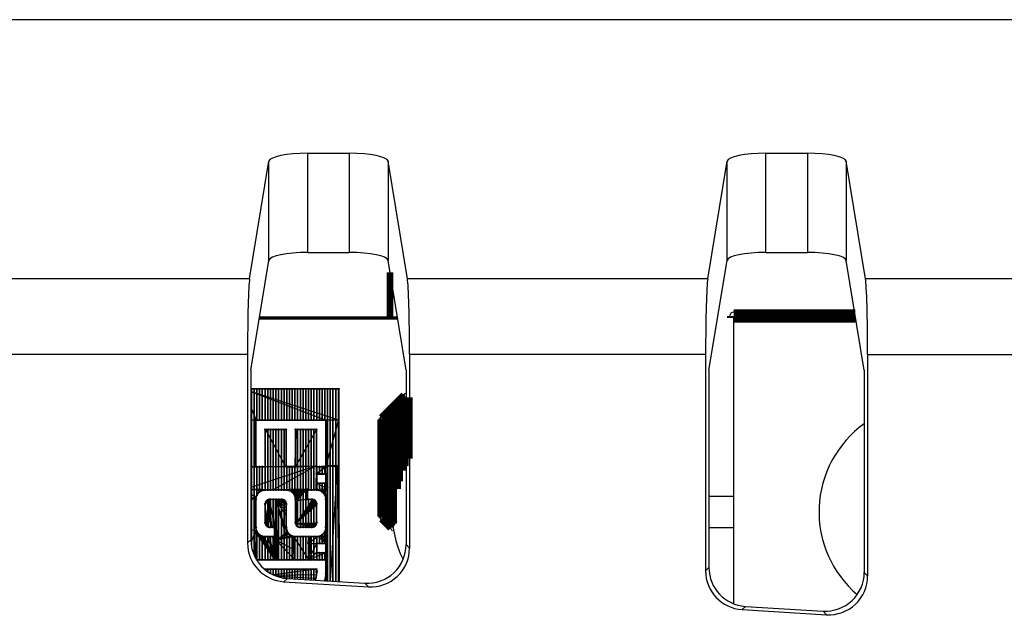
# Model space of a CAD drawing. Header units: millimetres. Extents: x 0 to 1682, y 0 to 1188.
# Tile 27 of 35: x 1270 to 1296, y 705 to 721. Entities that reach past the tile are written whole.
import ezdxf

# ---------------------------------------------------------------- set-up
doc = ezdxf.new("R2010")
doc.units = ezdxf.units.MM
doc.header["$LTSCALE"] = 92.51
for name, color, linetype in [('BASE_PCB_V00-TOPRC-SHAPE', 7, 'CONTINUOUS'), ('CASE_COVER_12W-SHAPE', 7, 'CONTINUOUS'), ('FRONT_CASE-RC15_B-SHAPE', 7, 'CONTINUOUS'), ('ISO7045-M3X5-4_8-SHAPE', 7, 'CONTINUOUS'), ('SMPS_TOPRC-SHAPE', 7, 'CONTINUOUS')]:
    doc.layers.add(name, color=color, linetype=linetype)

msp = doc.modelspace()

# ---------------------------------------------------------------- linework, layer by layer
at = {"layer": 'BASE_PCB_V00-TOPRC-SHAPE', "color": 7, "linetype": 'Continuous'}
for p, q in [((1288.739684, 712.836242), (1288.739684, 705.471989)), ((1291.882268, 712.836242), (1288.739684, 712.836242))]:
    msp.add_line(p, q, dxfattribs=at)
at = {"layer": 'BASE_PCB_V00-TOPRC-SHAPE', "color": 7, "linetype": 'Continuous', "const_width": 0.1682}
msp.add_lwpolyline([(1279.889684, 714.008471), (1279.889684, 712.836242)], dxfattribs=at)
at = {"layer": 'BASE_PCB_V00-TOPRC-SHAPE', "color": 4, "linetype": 'Continuous', "const_width": 0.3364}
for points in [[(1288.739684, 712.886242), (1288.739684, 712.836242)], [(1291.874054, 712.886242), (1288.739684, 712.886242)]]:
    msp.add_lwpolyline(points, dxfattribs=at)
at = {"layer": 'BASE_PCB_V00-TOPRC-SHAPE', "color": 7, "linetype": 'Continuous'}
msp.add_arc((1288.739684, 712.886242), 0.1, 0.9625668, 180, dxfattribs=at)
at = {"layer": 'CASE_COVER_12W-SHAPE', "color": 7, "linetype": 'Continuous'}
for p, q in [((1408.580951, 720.525118), (1268.898416, 720.525118)), ((1277.770373, 714.525851), (1277.770373, 717.081702)), ((1277.770373, 717.081702), (1278.838995, 717.081702)), ((1278.838995, 717.081702), (1278.838995, 714.525851)), ((1289.570373, 714.525851), (1289.570373, 717.081702)), ((1289.570373, 717.081702), (1290.638995, 717.081702)), ((1290.638995, 717.081702), (1290.638995, 714.525851)), ((1276.273336, 713.847479), (1276.770982, 716.876564)), ((1276.770982, 714.320712), (1276.770982, 716.876564)), ((1279.838386, 716.876564), (1279.838386, 714.320712)), ((1280.336032, 713.847479), (1279.838386, 716.876564)), ((1288.073336, 713.847479), (1288.570982, 716.876564)), ((1288.570982, 714.320712), (1288.570982, 716.876564)), ((1291.638386, 716.876564), (1291.638386, 714.320712)), ((1292.136032, 713.847479), (1291.638386, 716.876564)), ((1277.770373, 714.525851), (1278.838995, 714.525851)), ((1289.570373, 714.525851), (1290.638995, 714.525851)), ((1276.305317, 711.486292), (1276.770982, 714.320712)), ((1280.304051, 711.486292), (1279.838386, 714.320712)), ((1288.105317, 711.486292), (1288.570982, 714.320712)), ((1292.104051, 711.486292), (1291.638386, 714.320712)), ((1276.273336, 713.847479), (1268.536032, 713.847479)), ((1288.073336, 713.847479), (1280.336032, 713.847479)), ((1296.50054, 713.847479), (1292.136032, 713.847479)), ((1276.218015, 711.891184), (1268.591353, 711.891184)), ((1276.218015, 711.891184), (1276.218015, 707.03417)), ((1280.391353, 711.891184), (1280.391353, 706.901806)), ((1288.018015, 711.891184), (1280.391353, 711.891184)), ((1288.018015, 711.891184), (1288.018015, 706.31591)), ((1292.191353, 711.891184), (1292.191353, 706.183546)), ((1292.191353, 711.891184), (1297.472271, 711.891184)), ((1276.305317, 711.486292), (1276.305317, 707.11632)), ((1280.304051, 711.486292), (1280.304051, 706.994584)), ((1288.105317, 711.486292), (1288.105317, 706.398059)), ((1292.104051, 711.486292), (1292.104051, 706.276323)), ((1276.305317, 707.11632), (1276.218015, 707.03417)), ((1280.304051, 706.994584), (1280.391353, 706.901806)), ((1288.105317, 706.398059), (1288.018015, 706.31591)), ((1277.243988, 706.118775), (1277.156686, 706.036626)), ((1277.243988, 706.118775), (1279.24394, 705.997039)), ((1292.104051, 706.276323), (1292.191353, 706.183546)), ((1277.156686, 706.036626), (1279.331242, 705.904262)), ((1279.24394, 705.997039), (1279.331242, 705.904262)), ((1289.043988, 705.400515), (1288.956686, 705.318365)), ((1289.043988, 705.400515), (1291.04394, 705.278779)), ((1288.956686, 705.318365), (1291.131242, 705.186001)), ((1291.04394, 705.278779), (1291.131242, 705.186001))]:
    msp.add_line(p, q, dxfattribs=at)
for centre, major_axis, ratio, start_param, end_param in [((1277.770373, 716.869146), (1, 0), 0.212556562, 1.570796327, 3.106686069), ((1278.838995, 716.869146), (1, 0), 0.212556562, 0.034906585, 1.570796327), ((1289.570373, 716.869146), (1, 0), 0.212556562, 1.570796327, 3.106686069), ((1290.638995, 716.869146), (1, 0), 0.212556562, 0.034906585, 1.570796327), ((1277.770373, 714.313294), (1, 0), 0.212556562, 1.570796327, 3.106686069), ((1278.838995, 714.313294), (1, 0), 0.212556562, 0.034906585, 1.570796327), ((1289.570373, 714.313294), (1, 0), 0.212556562, 1.570796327, 3.106686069), ((1290.638995, 714.313294), (1, 0), 0.212556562, 0.034906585, 1.570796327), ((1276.287856, 711.891184), (0, 2), 0.034920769, 0.20943951, 1.570796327), ((1280.321511, 711.891184), (0, 2), 0.034920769, -1.570796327, -0.20943951), ((1288.087856, 711.891184), (0, 2), 0.034920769, 0.20943951, 1.570796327), ((1292.121511, 711.891184), (0, 2), 0.034920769, -1.570796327, -0.20943951), ((1277.218624, 707.035317), (-0.729108, -0.686077), 0.998852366, -0.754427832, 0.754427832), ((1277.305926, 707.117467), (-0.729108, -0.686077), 0.998852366, -0.754427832, 0.754427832), ((1279.303441, 706.995879), (0.686178, -0.729216), 0.998704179, -0.81514827, 0.81514827), ((1279.390743, 706.903101), (0.686178, -0.729216), 0.998704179, -0.81514827, 0.81514827), ((1289.105926, 706.399206), (-0.729108, -0.686077), 0.998852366, -0.754427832, 0.754427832), ((1289.018624, 706.317057), (-0.729108, -0.686077), 0.998852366, -0.754427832, 0.754427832), ((1291.103441, 706.277618), (0.686178, -0.729216), 0.998704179, -0.81514827, 0.81514827), ((1291.190743, 706.184841), (0.686178, -0.729216), 0.998704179, -0.81514827, 0.81514827)]:
    msp.add_ellipse(centre, major_axis=major_axis, ratio=ratio, start_param=start_param, end_param=end_param, dxfattribs=at)
at = {"layer": 'FRONT_CASE-RC15_B-SHAPE', "color": 7, "linetype": 'Continuous'}
for p, q in [((1288.739684, 708.236242), (1288.105317, 708.236242)), ((1288.105317, 707.436242), (1288.739684, 707.436242))]:
    msp.add_line(p, q, dxfattribs=at)
at = {"layer": 'ISO7045-M3X5-4_8-SHAPE', "color": 7, "linetype": 'Continuous'}
for centre, start, end in [((1293.739684, 707.836242), 125.7630958, 229.5632156), ((1282.739684, 707.836242), 150.4864955, 206.032785)]:
    msp.add_arc(centre, 2.8, start, end, dxfattribs=at)
at = {"layer": 'SMPS_TOPRC-SHAPE', "color": 7, "linetype": 'Continuous'}
msp.add_line((1280.082268, 712.836242), (1276.527099, 712.836242), dxfattribs=at)
at = {"layer": 'SMPS_TOPRC-SHAPE', "color": 6, "linetype": 'Continuous'}
for p, q in [((1276.305317, 711.001031), (1278.559222, 711.010268)), ((1278.569222, 710.200268), (1276.305317, 710.939503)), ((1278.559222, 711.010268), (1278.569222, 710.200268)), ((1278.229222, 710.200268), (1276.305317, 710.929711)), ((1276.305317, 710.535031), (1276.439222, 710.200268)), ((1278.569222, 710.200268), (1276.305317, 710.200268)), ((1276.429222, 709.000268), (1276.429222, 710.200268)), ((1278.559222, 710.210268), (1278.239222, 709.010268)), ((1278.239222, 706.058196), (1278.239222, 710.210268)), ((1278.239222, 710.210268), (1278.559222, 710.210268)), ((1278.559222, 710.210268), (1278.569222, 708.990268)), ((1278.559222, 710.210268), (1278.569222, 710.200268)), ((1278.569222, 710.200268), (1278.569222, 708.990268)), ((1276.669222, 709.000268), (1276.679222, 709.960268)), ((1276.679222, 709.960268), (1277.209222, 708.990268)), ((1276.679222, 709.960268), (1277.209222, 709.960268)), ((1277.209222, 709.960268), (1277.209222, 708.990268)), ((1277.449222, 708.990268), (1277.459222, 709.970268)), ((1277.999222, 709.960268), (1277.449222, 708.990268)), ((1277.459222, 709.960268), (1277.449222, 708.990268)), ((1277.459222, 709.960268), (1277.999222, 709.960268)), ((1277.999222, 709.960268), (1277.989222, 709.010268)), ((1277.989222, 709.020268), (1276.305317, 708.461968)), ((1276.305317, 709.002162), (1277.989222, 709.020268)), ((1276.305317, 708.992274), (1276.429222, 709.000268)), ((1277.209222, 708.990268), (1276.669222, 709.000268)), ((1277.989222, 709.020268), (1276.879222, 708.400268)), ((1277.989222, 709.010268), (1277.449222, 708.990268)), ((1277.989222, 709.020268), (1277.979222, 708.400268)), ((1277.989222, 709.020268), (1277.999222, 708.700268)), ((1278.239222, 709.000268), (1277.989222, 708.810268)), ((1277.999222, 709.000268), (1277.989222, 708.810268)), ((1278.239222, 709.010268), (1277.999222, 709.000268)), ((1278.239222, 709.000268), (1277.999222, 709.000268)), ((1278.229222, 709.020268), (1278.239222, 709.010268)), ((1278.279222, 709.020268), (1278.229222, 709.020268)), ((1278.279222, 709.020268), (1278.239222, 709.010268)), ((1278.569222, 708.990268), (1278.239222, 709.010268)), ((1278.279222, 709.020268), (1278.251788, 706.057431)), ((1278.272353, 706.056179), (1278.279222, 709.030268)), ((1278.279222, 709.030268), (1278.529222, 709.030268)), ((1278.529222, 709.030268), (1278.350354, 706.051431)), ((1278.529222, 709.030268), (1278.563849, 706.038436)), ((1278.529222, 709.030268), (1278.569222, 708.990268)), ((1278.569222, 708.990268), (1278.57612, 706.037689)), ((1277.999222, 708.700268), (1277.979222, 708.400268)), ((1277.989222, 708.810268), (1278.239222, 708.810268)), ((1277.999222, 708.700268), (1278.009222, 708.530268)), ((1276.589222, 708.410268), (1276.305317, 708.410268)), ((1276.879222, 708.400268), (1276.305317, 708.400268)), ((1276.459222, 708.410268), (1276.439222, 708.210268)), ((1276.459222, 708.260268), (1276.459222, 708.410268)), ((1276.539222, 708.360268), (1276.459222, 708.410268)), ((1276.599222, 708.400268), (1276.479222, 708.290268)), ((1276.509222, 708.330268), (1276.589222, 708.410268)), ((1276.549222, 708.370268), (1276.599222, 708.400268)), ((1276.589222, 708.390268), (1276.589222, 708.410268)), ((1277.979222, 708.410268), (1276.879222, 708.400268)), ((1277.299222, 708.410268), (1277.739222, 708.430268)), ((1277.759222, 708.420268), (1277.299222, 708.410268)), ((1277.319222, 708.380268), (1277.299222, 708.410268)), ((1277.759222, 708.420268), (1277.319222, 708.380268)), ((1277.759222, 708.420268), (1277.349222, 708.360268)), ((1277.759222, 708.420268), (1277.379222, 708.350268)), ((1277.759222, 708.420268), (1277.399222, 708.330268)), ((1277.759222, 708.420268), (1277.409222, 708.310268)), ((1277.759222, 708.420268), (1277.419222, 708.280268)), ((1277.759222, 708.420268), (1277.439222, 708.260268)), ((1277.759222, 708.420268), (1277.449222, 708.190268)), ((1277.759222, 708.420268), (1277.449222, 708.230268)), ((1277.759222, 708.420268), (1277.459222, 708.110268)), ((1277.759222, 708.420268), (1277.459222, 708.120268)), ((1277.759222, 708.420268), (1277.459222, 708.150268)), ((1277.759222, 708.420268), (1277.459222, 708.170268)), ((1277.739222, 708.430268), (1277.759222, 708.420268)), ((1277.759222, 708.420268), (1277.759222, 708.160268)), ((1277.958222, 708.407268), (1277.964222, 708.425268)), ((1278.013222, 708.404268), (1277.958222, 708.407268)), ((1277.964222, 708.425268), (1278.013222, 708.435268)), ((1278.009222, 708.530268), (1277.979222, 708.400268)), ((1277.999222, 708.400268), (1277.999222, 708.580268)), ((1278.269222, 708.430268), (1277.999222, 708.580268)), ((1277.999222, 708.580268), (1278.249222, 708.580268)), ((1278.269222, 708.430268), (1277.999222, 708.400268)), ((1278.069222, 708.400268), (1277.999222, 708.400268)), ((1278.013222, 708.435268), (1278.013222, 708.404268)), ((1278.269222, 708.430268), (1278.069222, 708.400268)), ((1278.139222, 708.370268), (1278.069222, 708.400268)), ((1278.269222, 708.430268), (1278.139222, 708.370268)), ((1278.269222, 708.430268), (1278.159222, 708.330268)), ((1278.269222, 708.430268), (1278.199222, 708.310268)), ((1278.249222, 708.580268), (1278.269222, 708.430268)), ((1278.269222, 708.430268), (1278.259222, 708.180268)), ((1278.269222, 708.450268), (1278.289222, 708.460268)), ((1278.279222, 708.430268), (1278.269222, 708.450268)), ((1278.289222, 708.460268), (1278.279222, 708.430268)), ((1276.439222, 708.210268), (1276.305317, 708.296659)), ((1276.439222, 708.210268), (1276.305317, 708.19353)), ((1276.439222, 708.180268), (1276.305317, 708.180268)), ((1276.305317, 708.170268), (1276.429222, 708.170268)), ((1276.429222, 708.170268), (1276.439222, 708.210268)), ((1276.439222, 708.210268), (1276.459222, 708.260268)), ((1276.439222, 707.360268), (1276.439222, 708.180268)), ((1276.539222, 708.360268), (1276.459222, 708.300268)), ((1276.459222, 708.300268), (1276.509222, 708.330268)), ((1276.479222, 708.290268), (1276.509222, 708.340268)), ((1276.509222, 708.340268), (1276.549222, 708.370268)), ((1276.539222, 708.360268), (1276.589222, 708.390268)), ((1276.779222, 708.160268), (1276.679222, 708.050268)), ((1276.779222, 708.160268), (1276.679222, 707.560268)), ((1276.779222, 708.160268), (1276.679222, 707.650268)), ((1276.779222, 708.160268), (1276.689222, 708.100268)), ((1276.779222, 708.160268), (1276.689222, 707.530268)), ((1276.779222, 708.160268), (1276.699222, 707.490268)), ((1276.729222, 708.140268), (1276.779222, 708.160268)), ((1276.779222, 708.160268), (1276.729222, 707.460268)), ((1276.779222, 708.160268), (1276.749222, 707.450268)), ((1276.779222, 708.160268), (1276.839222, 707.440268)), ((1276.779222, 708.160268), (1276.799222, 707.440268)), ((1276.779222, 708.160268), (1276.909222, 707.440268)), ((1276.779222, 708.160268), (1276.959222, 708.160268)), ((1276.959222, 708.160268), (1276.909222, 707.440268)), ((1276.939222, 707.090268), (1276.939222, 708.160268)), ((1276.939222, 708.160268), (1277.219222, 707.330268)), ((1276.939222, 708.160268), (1277.219222, 707.170268)), ((1277.209222, 707.760268), (1276.939222, 708.160268)), ((1277.209222, 707.860268), (1276.939222, 708.160268)), ((1277.209222, 707.950268), (1276.939222, 708.160268)), ((1277.209222, 708.050268), (1276.939222, 708.160268)), ((1277.219222, 708.020268), (1276.939222, 708.160268)), ((1277.169222, 708.120268), (1276.939222, 708.160268)), ((1277.199222, 708.100268), (1276.939222, 708.160268)), ((1277.209222, 708.080268), (1276.939222, 708.160268)), ((1277.139222, 708.150268), (1276.939222, 708.160268)), ((1276.959222, 708.160268), (1276.979222, 706.600268)), ((1276.959222, 708.160268), (1277.139222, 708.150268)), ((1277.139222, 708.150268), (1277.169222, 708.120268)), ((1277.349222, 708.360268), (1277.319222, 708.380268)), ((1277.379222, 708.350268), (1277.349222, 708.360268)), ((1277.399222, 708.330268), (1277.379222, 708.350268)), ((1277.409222, 708.310268), (1277.399222, 708.330268)), ((1277.419222, 708.280268), (1277.409222, 708.310268)), ((1277.439222, 708.260268), (1277.419222, 708.280268)), ((1277.449222, 708.230268), (1277.439222, 708.260268)), ((1277.449222, 708.190268), (1277.449222, 708.230268)), ((1277.459222, 708.170268), (1277.449222, 708.190268)), ((1277.459222, 707.540268), (1277.459222, 708.170268)), ((1277.899222, 708.160268), (1277.459222, 707.540268)), ((1277.759222, 708.160268), (1277.459222, 708.110268)), ((1277.469222, 708.150268), (1277.459222, 707.540268)), ((1277.469222, 708.150268), (1277.899222, 708.160268)), ((1277.899222, 708.160268), (1277.939222, 708.140268)), ((1278.159222, 708.330268), (1278.139222, 708.370268)), ((1278.199222, 708.310268), (1278.159222, 708.330268)), ((1278.259222, 708.180268), (1278.199222, 708.310268)), ((1276.679222, 708.050268), (1276.689222, 708.100268)), ((1276.679222, 707.560268), (1276.679222, 708.050268)), ((1276.689222, 708.100268), (1276.729222, 708.140268)), ((1277.169222, 708.120268), (1277.199222, 708.100268)), ((1277.199222, 708.100268), (1277.209222, 708.080268)), ((1277.209222, 708.080268), (1277.209222, 708.050268)), ((1277.209222, 708.050268), (1277.219222, 708.020268)), ((1277.219222, 708.020268), (1277.209222, 707.950268)), ((1277.209222, 707.950268), (1277.209222, 707.760268)), ((1277.939222, 708.140268), (1277.459222, 707.540268)), ((1277.969222, 708.120268), (1277.459222, 707.540268)), ((1277.989222, 708.090268), (1277.459222, 707.540268)), ((1277.999222, 708.070268), (1277.459222, 707.540268)), ((1277.999222, 708.040268), (1277.459222, 707.540268)), ((1277.999222, 708.010268), (1277.459222, 707.540268)), ((1277.939222, 708.140268), (1277.969222, 708.120268)), ((1277.969222, 708.120268), (1277.989222, 708.090268)), ((1277.989222, 708.090268), (1277.999222, 708.070268)), ((1277.999222, 708.070268), (1277.999222, 707.540268)), ((1277.209222, 707.760268), (1277.219222, 707.330268)), ((1276.305317, 707.380253), (1276.429222, 707.360268)), ((1276.689222, 707.530268), (1276.679222, 707.560268)), ((1276.699222, 707.490268), (1276.689222, 707.530268)), ((1276.729222, 707.460268), (1276.699222, 707.490268)), ((1276.749222, 707.450268), (1276.729222, 707.460268)), ((1276.799222, 707.440268), (1276.749222, 707.450268)), ((1276.909222, 707.440268), (1276.799222, 707.440268)), ((1276.909222, 707.440268), (1276.979222, 706.600268)), ((1276.909222, 707.440268), (1276.919222, 706.600268)), ((1276.909222, 706.910268), (1276.909222, 707.440268)), ((1277.469222, 707.500268), (1277.459222, 707.540268)), ((1277.459222, 707.540268), (1277.489222, 707.480268)), ((1277.539222, 707.440268), (1277.459222, 707.540268)), ((1277.519222, 707.450268), (1277.459222, 707.540268)), ((1277.989222, 707.510268), (1277.459222, 707.540268)), ((1277.969222, 707.480268), (1277.459222, 707.540268)), ((1277.939222, 707.460268), (1277.459222, 707.540268)), ((1277.909222, 707.450268), (1277.459222, 707.540268)), ((1277.889222, 707.440268), (1277.459222, 707.540268)), ((1277.859222, 707.440268), (1277.459222, 707.540268)), ((1277.999222, 707.540268), (1277.459222, 707.540268)), ((1277.519222, 707.450268), (1277.469222, 707.500268)), ((1277.539222, 707.440268), (1277.519222, 707.450268)), ((1277.889222, 707.440268), (1277.539222, 707.440268)), ((1277.909222, 707.450268), (1277.889222, 707.440268)), ((1277.939222, 707.460268), (1277.909222, 707.450268)), ((1277.969222, 707.480268), (1277.939222, 707.460268)), ((1277.989222, 707.510268), (1277.969222, 707.480268)), ((1277.999222, 707.540268), (1277.989222, 707.510268)), ((1276.305317, 707.372822), (1276.439222, 707.360268)), ((1276.429222, 707.360268), (1276.310983, 707.05895)), ((1276.413505, 706.67415), (1276.449222, 707.290268)), ((1276.429222, 707.360268), (1276.449222, 707.070268)), ((1276.429222, 707.360268), (1276.429222, 706.643535)), ((1276.429222, 707.360268), (1276.449222, 707.200268)), ((1276.429222, 707.360268), (1276.459222, 707.300268)), ((1276.429222, 707.360268), (1276.439222, 707.360268)), ((1276.439222, 707.360268), (1276.459222, 707.300268)), ((1276.449222, 707.290268), (1276.469222, 707.300268)), ((1276.459222, 707.300268), (1276.449222, 707.200268)), ((1276.929222, 706.600268), (1276.449222, 707.290268)), ((1276.449222, 707.200268), (1276.449222, 707.070268)), ((1276.929222, 706.600268), (1276.469222, 707.300268)), ((1276.469222, 707.300268), (1276.489222, 707.280268)), ((1276.929222, 706.600268), (1276.489222, 707.280268)), ((1276.489222, 707.280268), (1276.529222, 707.250268)), ((1276.529222, 707.250268), (1276.929222, 706.600268)), ((1276.529222, 707.250268), (1276.559222, 707.230268)), ((1276.559222, 707.230268), (1276.579222, 707.200268)), ((1276.559222, 707.230268), (1276.929222, 706.600268)), ((1276.579222, 707.200268), (1276.929222, 706.600268)), ((1276.579222, 707.200268), (1276.609222, 707.200268)), ((1276.609222, 707.200268), (1276.929222, 706.600268)), ((1276.609222, 707.200268), (1276.649222, 707.190268)), ((1276.649222, 707.190268), (1276.929222, 706.600268)), ((1276.649222, 707.190268), (1276.729222, 707.190268)), ((1276.729222, 707.190268), (1276.779222, 707.200268)), ((1276.729222, 707.190268), (1276.929222, 706.600268)), ((1276.779222, 707.200268), (1276.929222, 706.600268)), ((1276.779222, 707.200268), (1276.859222, 707.190268)), ((1276.859222, 707.190268), (1276.929222, 706.600268)), ((1276.859222, 707.190268), (1276.909222, 707.190268)), ((1276.909222, 707.190268), (1276.929222, 706.600268)), ((1277.219222, 707.170268), (1276.939222, 707.090268)), ((1276.959222, 707.110268), (1277.239222, 707.310268)), ((1277.289222, 707.260268), (1276.959222, 707.110268)), ((1277.339222, 707.220268), (1276.959222, 707.110268)), ((1277.379222, 707.210268), (1276.959222, 707.110268)), ((1277.419222, 707.190268), (1276.959222, 707.110268)), ((1277.219222, 707.330268), (1277.219222, 707.170268)), ((1277.239222, 707.310268), (1277.289222, 707.260268)), ((1277.289222, 707.260268), (1277.339222, 707.220268)), ((1277.339222, 707.220268), (1277.379222, 707.210268)), ((1277.379222, 707.210268), (1277.419222, 707.190268)), ((1277.419222, 706.600268), (1277.399222, 707.210268)), ((1277.809222, 706.600268), (1277.399222, 707.210268)), ((1277.399222, 707.210268), (1277.819222, 707.200268)), ((1277.419222, 707.190268), (1277.439222, 706.850268)), ((1278.039222, 707.200268), (1277.769222, 707.010268)), ((1277.769222, 707.010268), (1277.799222, 707.200268)), ((1277.799222, 707.200268), (1278.039222, 707.200268)), ((1277.819222, 707.200268), (1277.809222, 706.600268)), ((1278.039222, 707.200268), (1278.099222, 707.220268)), ((1278.239222, 707.020268), (1278.039222, 707.200268)), ((1278.099222, 707.220268), (1278.149222, 707.250268)), ((1278.239222, 707.020268), (1278.099222, 707.220268)), ((1278.149222, 707.250268), (1278.189222, 707.290268)), ((1278.149222, 707.250268), (1278.239222, 707.020268)), ((1278.189222, 707.290268), (1278.239222, 707.370268)), ((1278.189222, 707.290268), (1278.239222, 707.020268)), ((1276.449222, 707.070268), (1276.430922, 706.640223)), ((1276.919222, 706.600268), (1276.909222, 706.910268)), ((1276.959222, 706.600268), (1276.959222, 707.110268)), ((1277.439222, 706.600268), (1276.959222, 707.110268)), ((1277.439222, 706.850268), (1276.959222, 707.110268)), ((1278.239222, 707.020268), (1277.769222, 707.010268)), ((1277.999222, 707.020268), (1277.789222, 706.600268)), ((1277.789222, 706.600268), (1277.789222, 707.020268)), ((1277.789222, 707.020268), (1277.999222, 707.020268)), ((1277.999222, 707.020268), (1277.999222, 706.780268)), ((1277.439222, 706.850268), (1277.439222, 706.600268)), ((1278.249222, 706.790268), (1277.789222, 706.600268)), ((1277.999222, 706.780268), (1277.789222, 706.600268)), ((1277.999222, 706.780268), (1278.249222, 706.790268)), ((1278.249222, 706.790268), (1278.239222, 706.590268)), ((1277.809222, 706.600268), (1276.451434, 706.600268)), ((1278.239222, 706.590268), (1277.789222, 706.600268)), ((1276.679222, 706.350268), (1277.999222, 706.360268)), ((1277.999222, 706.360268), (1276.875349, 706.214422)), ((1277.999222, 706.210268), (1276.929364, 706.193935)), ((1277.978222, 706.119268), (1276.985302, 706.17396)), ((1277.244205, 706.120507), (1277.193594, 706.126868)), ((1277.978222, 706.119268), (1277.957784, 706.075327)), ((1277.999222, 706.210268), (1277.978222, 706.119268)), ((1277.999222, 706.360268), (1277.999222, 706.210268)), ((1278.204894, 706.060285), (1278.239222, 706.163268)), ((1278.239222, 706.163268), (1278.239728, 706.058165))]:
    msp.add_line(p, q, dxfattribs=at)
at = {"layer": 'SMPS_TOPRC-SHAPE', "color": 3, "linetype": 'Continuous', "const_width": 0.0841}
msp.add_lwpolyline([(1276.526939, 712.835268), (1280.082428, 712.835268)], dxfattribs=at)
at = {"layer": 'SMPS_TOPRC-SHAPE', "color": 6, "linetype": 'Continuous', "const_width": 0.042723}
for points in [[(1276.305317, 711.006838), (1278.571812, 711.006838)], [(1276.319622, 711.006838), (1276.319622, 706.971478)], [(1276.389622, 711.006838), (1276.389622, 706.720671)], [(1276.459612, 711.006838), (1276.459612, 710.204218)], [(1276.529612, 711.006838), (1276.529612, 710.204218)], [(1276.599602, 711.006838), (1276.599602, 710.204218)], [(1276.669602, 711.006838), (1276.669602, 710.204218)], [(1276.739592, 711.006838), (1276.739592, 710.204218)], [(1276.809592, 711.006838), (1276.809592, 710.204218)], [(1276.879582, 711.006838), (1276.879582, 710.204218)], [(1276.949582, 711.006838), (1276.949582, 710.204218)], [(1277.019572, 711.006838), (1277.019572, 710.204218)], [(1277.089562, 711.006838), (1277.089562, 710.204218)], [(1277.159562, 711.006838), (1277.159562, 710.204218)], [(1277.229552, 711.006838), (1277.229552, 710.204218)], [(1277.299552, 711.006838), (1277.299552, 710.204218)], [(1277.369542, 711.006838), (1277.369542, 710.204218)], [(1277.439542, 711.006838), (1277.439542, 710.204218)], [(1277.509532, 711.006838), (1277.509532, 710.204218)], [(1277.579532, 711.006838), (1277.579532, 710.204218)], [(1277.649522, 711.006838), (1277.649522, 710.204218)], [(1277.719522, 711.006838), (1277.719522, 710.204218)], [(1277.789512, 711.006838), (1277.789512, 710.204218)], [(1277.859502, 711.006838), (1277.859502, 710.204218)], [(1277.929502, 711.006838), (1277.929502, 710.204218)], [(1277.999492, 711.006838), (1277.999492, 710.204218)], [(1278.069492, 711.006838), (1278.069492, 710.204218)], [(1278.139482, 711.006838), (1278.139482, 710.204218)], [(1278.209482, 711.006838), (1278.209482, 710.204218)], [(1278.279472, 711.006838), (1278.279472, 706.055746)], [(1278.349472, 711.006838), (1278.349472, 706.051485)], [(1278.419462, 711.006838), (1278.419462, 706.047225)], [(1278.489462, 711.006838), (1278.489462, 706.042964)], [(1278.559452, 711.006838), (1278.559452, 706.038704)], [(1278.571812, 711.006838), (1278.571812, 706.037951)], [(1276.434152, 710.204218), (1276.434152, 709.001458)], [(1278.238312, 710.204218), (1276.434152, 710.204218)], [(1278.238312, 709.001458), (1278.238312, 710.204218)], [(1276.674712, 709.001458), (1276.674712, 709.963668)], [(1276.674712, 709.963668), (1277.215952, 709.963668)], [(1276.739592, 709.963668), (1276.739592, 708.400068)], [(1276.809592, 709.963668), (1276.809592, 708.400068)], [(1276.879582, 709.963668), (1276.879582, 708.400068)], [(1276.949582, 709.963668), (1276.949582, 708.400068)], [(1277.019572, 709.963668), (1277.019572, 708.400068)], [(1277.089562, 709.963668), (1277.089562, 708.400068)], [(1277.159562, 709.963668), (1277.159562, 708.400068)], [(1277.215952, 709.963668), (1277.215952, 709.001458)], [(1277.456512, 709.001458), (1277.456512, 709.963668)], [(1277.456512, 709.963668), (1277.997752, 709.963668)], [(1277.509532, 709.963668), (1277.509532, 707.458418)], [(1277.579532, 709.963668), (1277.579532, 707.437858)], [(1277.649522, 709.963668), (1277.649522, 707.437858)], [(1277.719522, 709.963668), (1277.719522, 707.437858)], [(1277.789512, 709.963668), (1277.789512, 708.400068)], [(1277.859502, 709.963668), (1277.859502, 708.400068)], [(1277.929502, 709.963668), (1277.929502, 708.400068)], [(1277.997752, 709.963668), (1277.997752, 709.001458)], [(1276.434152, 709.001458), (1276.674712, 709.001458)], [(1276.459612, 709.001458), (1276.459612, 708.267218)], [(1276.529612, 709.001458), (1276.529612, 708.351378)], [(1276.599602, 709.001458), (1276.599602, 708.388048)], [(1276.669602, 709.001458), (1276.669602, 708.400018)], [(1277.215952, 709.001458), (1277.456512, 709.001458)], [(1277.229552, 709.001458), (1277.229552, 708.399688)], [(1277.299552, 709.001458), (1277.299552, 708.385078)], [(1277.369542, 709.001458), (1277.369542, 708.344658)], [(1277.439542, 709.001458), (1277.439542, 708.248268)], [(1277.997752, 709.001458), (1278.238312, 709.001458)], [(1277.999492, 709.001458), (1277.999492, 708.400068)], [(1278.069492, 709.001458), (1278.069492, 708.815328)], [(1278.139482, 709.001458), (1278.139482, 708.815328)], [(1278.209482, 709.001458), (1278.209482, 708.815328)], [(1277.999582, 708.815328), (1278.240132, 708.815328)], [(1278.240132, 708.815328), (1278.240132, 708.574778)], [(1276.674712, 708.400068), (1277.215952, 708.400068)], [(1277.757202, 708.159518), (1277.757202, 708.400068)], [(1277.757202, 708.400068), (1277.997752, 708.400068)], [(1278.240132, 708.574778), (1277.999582, 708.574778)], [(1278.069492, 708.574778), (1278.069492, 708.389128)], [(1278.139482, 708.574778), (1278.139482, 708.353888)], [(1278.209482, 708.574778), (1278.209482, 708.273698)], [(1276.434152, 707.437858), (1276.434152, 708.159518)], [(1276.739592, 708.145998), (1276.739592, 707.451368)], [(1277.095682, 708.159518), (1276.794982, 708.159518)], [(1276.809592, 708.159518), (1276.809592, 707.437858)], [(1276.879582, 708.159518), (1276.879582, 707.437858)], [(1276.949582, 708.159518), (1276.949582, 706.595918)], [(1277.019572, 708.159518), (1277.019572, 706.595918)], [(1277.089562, 708.159518), (1277.089562, 706.595918)], [(1277.159562, 708.141148), (1277.159562, 706.595918)], [(1277.456512, 708.159518), (1277.456512, 707.558138)], [(1277.877482, 708.159518), (1277.757202, 708.159518)], [(1277.789512, 708.159518), (1277.789512, 707.437858)], [(1277.859502, 708.159518), (1277.859502, 707.437858)], [(1277.929502, 708.147688), (1277.929502, 707.449688)], [(1278.238312, 708.159518), (1278.238312, 707.437858)], [(1276.674712, 708.039238), (1276.674712, 707.558138)], [(1277.215952, 707.437858), (1277.215952, 708.039238)], [(1277.997752, 707.558138), (1277.997752, 708.039238)], [(1276.794982, 707.437858), (1276.915262, 707.437858)], [(1276.915262, 707.437858), (1276.915262, 707.197308)], [(1277.576782, 707.437858), (1277.877482, 707.437858)], [(1276.459612, 707.330148), (1276.459612, 706.595918)], [(1276.529612, 707.245988), (1276.529612, 706.595918)], [(1276.599602, 707.209328), (1276.599602, 706.595918)], [(1276.669602, 707.197358), (1276.669602, 706.595918)], [(1276.915262, 707.197308), (1276.674712, 707.197308)], [(1276.739592, 707.197308), (1276.739592, 706.595918)], [(1276.809592, 707.197308), (1276.809592, 706.595918)], [(1276.879582, 707.197308), (1276.879582, 706.595918)], [(1277.229552, 707.358118), (1277.229552, 706.595918)], [(1277.299552, 707.255568), (1277.299552, 706.595918)], [(1277.369542, 707.213568), (1277.369542, 706.595918)], [(1277.439542, 707.197898), (1277.439542, 706.595918)], [(1277.997752, 707.197308), (1277.456512, 707.197308)], [(1277.509532, 707.197308), (1277.509532, 706.595918)], [(1277.579532, 707.197308), (1277.579532, 706.595918)], [(1277.649522, 707.197308), (1277.649522, 706.595918)], [(1277.719522, 707.197308), (1277.719522, 706.595918)], [(1277.789512, 707.197308), (1277.789512, 706.595918)], [(1277.859502, 707.197308), (1277.859502, 706.595918)], [(1277.929502, 707.197308), (1277.929502, 706.595918)], [(1277.999492, 707.197308), (1277.999492, 706.595918)], [(1278.069492, 707.208248), (1278.069492, 707.021968)], [(1278.139482, 707.243488), (1278.139482, 707.021968)], [(1278.209482, 707.323668), (1278.209482, 707.021968)], [(1277.999582, 707.021968), (1278.240132, 707.021968)], [(1278.240132, 707.021968), (1278.240132, 706.781418)], [(1278.240132, 706.781418), (1277.999582, 706.781418)], [(1278.069492, 706.781418), (1278.069492, 706.595918)], [(1278.139482, 706.781418), (1278.139482, 706.595918)], [(1278.209482, 706.781418), (1278.209482, 706.595918)], [(1278.238312, 706.595918), (1276.453667, 706.595918)], [(1277.997072, 706.355368), (1276.675392, 706.355368)], [(1276.739592, 706.355368), (1276.739592, 706.294894)], [(1276.809592, 706.355368), (1276.809592, 706.253401)], [(1276.879582, 706.355368), (1276.879582, 706.211913)], [(1276.949582, 706.355368), (1276.949582, 706.186715)], [(1277.019572, 706.355368), (1277.019572, 706.161722)], [(1277.089562, 706.355368), (1277.089562, 706.143576)], [(1277.159562, 706.355368), (1277.159562, 706.132334)], [(1277.229552, 706.355368), (1277.229552, 706.118775)], [(1277.299552, 706.355368), (1277.299552, 706.118775)], [(1277.369542, 706.355368), (1277.369542, 706.111133)], [(1277.439542, 706.355368), (1277.439542, 706.106872)], [(1277.509532, 706.355368), (1277.509532, 706.102612)], [(1277.579532, 706.355368), (1277.579532, 706.098351)], [(1277.649522, 706.355368), (1277.649522, 706.094091)], [(1277.719522, 706.355368), (1277.719522, 706.08983)], [(1277.789512, 706.355368), (1277.789512, 706.085569)], [(1277.859502, 706.355368), (1277.859502, 706.081309)], [(1277.929502, 706.355368), (1277.929502, 706.077048)], [(1278.238312, 706.238848), (1278.238312, 706.595918)], [(1277.999492, 706.310598), (1277.999492, 706.283618)]]:
    msp.add_lwpolyline(points, dxfattribs=at)
at = {"layer": 'SMPS_TOPRC-SHAPE', "color": 2, "linetype": 'Continuous', "const_width": 0.3364}
for points in [[(1279.727222, 710.210268), (1280.304051, 710.787097)], [(1280.052222, 710.535268), (1280.052222, 708.621639)], [(1280.202222, 710.685268), (1280.202222, 709.018398)], [(1279.902222, 710.385268), (1279.902222, 707.535268)], [(1279.727222, 707.710268), (1279.727222, 710.210268)], [(1279.752222, 710.235268), (1279.752222, 707.685268)], [(1279.964384, 707.473106), (1279.727222, 707.710268)]]:
    msp.add_lwpolyline(points, dxfattribs=at)
at = {"layer": 'SMPS_TOPRC-SHAPE', "color": 1, "linetype": 'Continuous', "const_width": 0.3364}
for points in [[(1280.302222, 710.785268), (1280.302222, 709.211913)], [(1280.152222, 710.635268), (1280.152222, 708.901647)], [(1279.852222, 710.335268), (1279.852222, 707.585268)], [(1280.002222, 710.485268), (1280.002222, 708.423383)]]:
    msp.add_lwpolyline(points, dxfattribs=at)
at = {"layer": 'SMPS_TOPRC-SHAPE', "color": 6, "linetype": 'Continuous', "const_width": 0.042723}
for points in [[(1280.303447, 710.134428, 0.160330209), (1280.005634, 708.440982)], [(1276.674292, 708.400068, 0.4142136), (1276.434162, 708.159098)], [(1277.456502, 708.159518, 0.4142136), (1277.215952, 708.400068)], [(1278.238302, 708.159518, 0.4142136), (1277.997752, 708.400068)], [(1276.794982, 708.159518, 0.4142136), (1276.674702, 708.039238)], [(1277.215962, 708.039238, 0.4142136), (1277.095682, 708.159518)], [(1277.997762, 708.039238, 0.4142136), (1277.877482, 708.159518)], [(1276.434162, 707.437858, 0.4142136), (1276.674712, 707.197308)], [(1276.674702, 707.558128, 0.4142136), (1276.794982, 707.437848)], [(1277.215962, 707.437858, 0.4142136), (1277.456512, 707.197308)], [(1277.456502, 707.558128, 0.4142136), (1277.576782, 707.437848)], [(1277.877482, 707.437848, 0.4142136), (1277.997762, 707.558128)], [(1277.998172, 707.197308, 0.4142136), (1278.238302, 707.438278)], [(1277.961374, 706.075091, 0.107981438), (1277.997002, 706.356078)], [(1278.208546, 706.060042, 0.050674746), (1278.238402, 706.240348)]]:
    msp.add_lwpolyline(points, format="xyb", dxfattribs=at)
at = {"layer": 'SMPS_TOPRC-SHAPE', "color": 7, "linetype": 'Continuous'}
for centre, radius in [((1276.319622, 711.006838), 0.0127), ((1276.389622, 711.006838), 0.0127), ((1276.459612, 711.006838), 0.0127), ((1276.529612, 711.006838), 0.0127), ((1276.599602, 711.006838), 0.0127), ((1276.669602, 711.006838), 0.0127), ((1276.739592, 711.006838), 0.0127), ((1276.809592, 711.006838), 0.0127), ((1276.879582, 711.006838), 0.0127), ((1276.949582, 711.006838), 0.0127), ((1277.019572, 711.006838), 0.0127), ((1277.089562, 711.006838), 0.0127), ((1277.159562, 711.006838), 0.0127), ((1277.229552, 711.006838), 0.0127), ((1277.299552, 711.006838), 0.0127), ((1277.369542, 711.006838), 0.0127), ((1277.439542, 711.006838), 0.0127), ((1277.509532, 711.006838), 0.0127), ((1277.579532, 711.006838), 0.0127), ((1277.649522, 711.006838), 0.0127), ((1277.719522, 711.006838), 0.0127), ((1277.789512, 711.006838), 0.0127), ((1277.859502, 711.006838), 0.0127), ((1277.929502, 711.006838), 0.0127), ((1277.999492, 711.006838), 0.0127), ((1278.069492, 711.006838), 0.0127), ((1278.139482, 711.006838), 0.0127), ((1278.209482, 711.006838), 0.0127), ((1278.279472, 711.006838), 0.0127), ((1278.349472, 711.006838), 0.0127), ((1278.419462, 711.006838), 0.0127), ((1278.489462, 711.006838), 0.0127), ((1278.559452, 711.006838), 0.0127), ((1278.571812, 711.006838), 0.0127), ((1280.152222, 710.635268), 0.1), ((1280.202222, 710.685268), 0.1), ((1279.852222, 710.335268), 0.1), ((1279.902222, 710.385268), 0.1), ((1280.002222, 710.485268), 0.1), ((1280.052222, 710.535268), 0.1), ((1276.434152, 710.204218), 0.0127), ((1276.459612, 710.204218), 0.0127), ((1276.529612, 710.204218), 0.0127), ((1276.599602, 710.204218), 0.0127), ((1276.669602, 710.204218), 0.0127), ((1276.739592, 710.204218), 0.0127), ((1276.809592, 710.204218), 0.0127), ((1276.879582, 710.204218), 0.0127), ((1276.949582, 710.204218), 0.0127), ((1277.019572, 710.204218), 0.0127), ((1277.089562, 710.204218), 0.0127), ((1277.159562, 710.204218), 0.0127), ((1277.229552, 710.204218), 0.0127), ((1277.299552, 710.204218), 0.0127), ((1277.369542, 710.204218), 0.0127), ((1277.439542, 710.204218), 0.0127), ((1277.509532, 710.204218), 0.0127), ((1277.579532, 710.204218), 0.0127), ((1277.649522, 710.204218), 0.0127), ((1277.719522, 710.204218), 0.0127), ((1277.789512, 710.204218), 0.0127), ((1277.859502, 710.204218), 0.0127), ((1277.929502, 710.204218), 0.0127), ((1277.999492, 710.204218), 0.0127), ((1278.069492, 710.204218), 0.0127), ((1278.139482, 710.204218), 0.0127), ((1278.209482, 710.204218), 0.0127), ((1278.238312, 710.204218), 0.0127), ((1279.727222, 710.210268), 0.1), ((1279.752222, 710.235268), 0.1), ((1276.674712, 709.963668), 0.0127), ((1276.739592, 709.963668), 0.0127), ((1276.809592, 709.963668), 0.0127), ((1276.879582, 709.963668), 0.0127), ((1276.949582, 709.963668), 0.0127), ((1277.019572, 709.963668), 0.0127), ((1277.089562, 709.963668), 0.0127), ((1277.159562, 709.963668), 0.0127), ((1277.215952, 709.963668), 0.0127), ((1277.456512, 709.963668), 0.0127), ((1277.509532, 709.963668), 0.0127), ((1277.579532, 709.963668), 0.0127), ((1277.649522, 709.963668), 0.0127), ((1277.719522, 709.963668), 0.0127), ((1277.789512, 709.963668), 0.0127), ((1277.859502, 709.963668), 0.0127), ((1277.929502, 709.963668), 0.0127), ((1277.997752, 709.963668), 0.0127), ((1276.434152, 709.001458), 0.0127), ((1276.459612, 709.001458), 0.0127), ((1276.529612, 709.001458), 0.0127), ((1276.599602, 709.001458), 0.0127), ((1276.669602, 709.001458), 0.0127), ((1276.674712, 709.001458), 0.0127), ((1277.215952, 709.001458), 0.0127), ((1277.229552, 709.001458), 0.0127), ((1277.299552, 709.001458), 0.0127), ((1277.369542, 709.001458), 0.0127), ((1277.439542, 709.001458), 0.0127), ((1277.456512, 709.001458), 0.0127), ((1277.997752, 709.001458), 0.0127), ((1277.999492, 709.001458), 0.0127), ((1278.069492, 709.001458), 0.0127), ((1278.139482, 709.001458), 0.0127), ((1278.209482, 709.001458), 0.0127), ((1278.238312, 709.001458), 0.0127), ((1277.999582, 708.815328), 0.0127), ((1278.069492, 708.815328), 0.0127), ((1278.139482, 708.815328), 0.0127), ((1278.209482, 708.815328), 0.0127), ((1278.240132, 708.815328), 0.0127), ((1276.599602, 708.388048), 0.0127), ((1276.669602, 708.400018), 0.0127), ((1276.674292, 708.400068), 0.0127), ((1276.674712, 708.400068), 0.0127), ((1276.739592, 708.400068), 0.0127), ((1276.809592, 708.400068), 0.0127), ((1276.879582, 708.400068), 0.0127), ((1276.949582, 708.400068), 0.0127), ((1277.019572, 708.400068), 0.0127), ((1277.089562, 708.400068), 0.0127), ((1277.159562, 708.400068), 0.0127), ((1277.215952, 708.400068), 0.0127), ((1277.229552, 708.399688), 0.0127), ((1277.299552, 708.385078), 0.0127), ((1277.757202, 708.400068), 0.0127), ((1277.789512, 708.400068), 0.0127), ((1277.859502, 708.400068), 0.0127), ((1277.929502, 708.400068), 0.0127), ((1277.997752, 708.400068), 0.0127), ((1277.999492, 708.400068), 0.0127), ((1277.999582, 708.574778), 0.0127), ((1278.069492, 708.574778), 0.0127), ((1278.069492, 708.389128), 0.0127), ((1278.139482, 708.574778), 0.0127), ((1278.209482, 708.574778), 0.0127), ((1278.240132, 708.574778), 0.0127), ((1276.434152, 708.159518), 0.0127), ((1276.434162, 708.159098), 0.0127), ((1276.459612, 708.267218), 0.0127), ((1276.529612, 708.351378), 0.0127), ((1276.739592, 708.145998), 0.0127), ((1276.794982, 708.159518), 0.0127), ((1276.809592, 708.159518), 0.0127), ((1276.879582, 708.159518), 0.0127), ((1276.949582, 708.159518), 0.0127), ((1277.019572, 708.159518), 0.0127), ((1277.089562, 708.159518), 0.0127), ((1277.095682, 708.159518), 0.0127), ((1277.159562, 708.141148), 0.0127), ((1277.369542, 708.344658), 0.0127), ((1277.439542, 708.248268), 0.0127), ((1277.456502, 708.159518), 0.0127), ((1277.757202, 708.159518), 0.0127), ((1277.789512, 708.159518), 0.0127), ((1277.859502, 708.159518), 0.0127), ((1277.877482, 708.159518), 0.0127), ((1277.929502, 708.147688), 0.0127), ((1278.139482, 708.353888), 0.0127), ((1278.209482, 708.273698), 0.0127), ((1278.238302, 708.159518), 0.0127), ((1276.674702, 708.039238), 0.0127), ((1277.215952, 708.039238), 0.0127), ((1277.997752, 708.039238), 0.0127), ((1279.727222, 707.710268), 0.1), ((1279.752222, 707.685268), 0.1), ((1279.852222, 707.585268), 0.1), ((1279.902222, 707.535268), 0.1), ((1276.434152, 707.437858), 0.0127), ((1276.674712, 707.558138), 0.0127), ((1276.739592, 707.451368), 0.0127), ((1276.794982, 707.437848), 0.0127), ((1276.809592, 707.437858), 0.0127), ((1276.879582, 707.437858), 0.0127), ((1276.915262, 707.437858), 0.0127), ((1277.215952, 707.437858), 0.0127), ((1277.456502, 707.558128), 0.0127), ((1277.509532, 707.458418), 0.0127), ((1277.576782, 707.437848), 0.0127), ((1277.579532, 707.437858), 0.0127), ((1277.649522, 707.437858), 0.0127), ((1277.719522, 707.437858), 0.0127), ((1277.789512, 707.437858), 0.0127), ((1277.859502, 707.437858), 0.0127), ((1277.877482, 707.437858), 0.0127), ((1277.929502, 707.449688), 0.0127), ((1277.997762, 707.558128), 0.0127), ((1278.238302, 707.438278), 0.0127), ((1278.238312, 707.437858), 0.0127), ((1276.459612, 707.330148), 0.0127), ((1276.529612, 707.245988), 0.0127), ((1276.599602, 707.209328), 0.0127), ((1276.669602, 707.197358), 0.0127), ((1276.674712, 707.197308), 0.0127), ((1276.739592, 707.197308), 0.0127), ((1276.809592, 707.197308), 0.0127), ((1276.879582, 707.197308), 0.0127), ((1276.915262, 707.197308), 0.0127), ((1277.229552, 707.358118), 0.0127), ((1277.299552, 707.255568), 0.0127), ((1277.369542, 707.213568), 0.0127), ((1277.439542, 707.197898), 0.0127), ((1277.456512, 707.197308), 0.0127), ((1277.509532, 707.197308), 0.0127), ((1277.579532, 707.197308), 0.0127), ((1277.649522, 707.197308), 0.0127), ((1277.719522, 707.197308), 0.0127), ((1277.789512, 707.197308), 0.0127), ((1277.859502, 707.197308), 0.0127), ((1277.929502, 707.197308), 0.0127), ((1277.997752, 707.197308), 0.0127), ((1277.998172, 707.197308), 0.0127), ((1277.999492, 707.197308), 0.0127), ((1278.069492, 707.208248), 0.0127), ((1278.139482, 707.243488), 0.0127), ((1278.209482, 707.323668), 0.0127), ((1277.999582, 707.021968), 0.0127), ((1278.069492, 707.021968), 0.0127), ((1278.139482, 707.021968), 0.0127), ((1278.209482, 707.021968), 0.0127), ((1278.240132, 707.021968), 0.0127), ((1277.999582, 706.781418), 0.0127), ((1278.069492, 706.781418), 0.0127), ((1278.139482, 706.781418), 0.0127), ((1278.209482, 706.781418), 0.0127), ((1278.240132, 706.781418), 0.0127), ((1276.529612, 706.595918), 0.0127), ((1276.599602, 706.595918), 0.0127), ((1276.669602, 706.595918), 0.0127), ((1276.675352, 706.354928), 0.0127), ((1276.675392, 706.355368), 0.0127), ((1276.739592, 706.595918), 0.0127), ((1276.739592, 706.355368), 0.0127), ((1276.809592, 706.595918), 0.0127), ((1276.809592, 706.355368), 0.0127), ((1276.879582, 706.595918), 0.0127), ((1276.879582, 706.355368), 0.0127), ((1276.949582, 706.595918), 0.0127), ((1276.949582, 706.355368), 0.0127), ((1277.019572, 706.595918), 0.0127), ((1277.019572, 706.355368), 0.0127), ((1277.089562, 706.595918), 0.0127), ((1277.089562, 706.355368), 0.0127), ((1277.159562, 706.595918), 0.0127), ((1277.159562, 706.355368), 0.0127), ((1277.229552, 706.595918), 0.0127), ((1277.229552, 706.355368), 0.0127), ((1277.299552, 706.595918), 0.0127), ((1277.299552, 706.355368), 0.0127), ((1277.369542, 706.595918), 0.0127), ((1277.369542, 706.355368), 0.0127), ((1277.439542, 706.595918), 0.0127), ((1277.439542, 706.355368), 0.0127), ((1277.509532, 706.595918), 0.0127), ((1277.509532, 706.355368), 0.0127), ((1277.579532, 706.595918), 0.0127), ((1277.579532, 706.355368), 0.0127), ((1277.649522, 706.595918), 0.0127), ((1277.649522, 706.355368), 0.0127), ((1277.719522, 706.595918), 0.0127), ((1277.719522, 706.355368), 0.0127), ((1277.789512, 706.595918), 0.0127), ((1277.789512, 706.355368), 0.0127), ((1277.859502, 706.595918), 0.0127), ((1277.859502, 706.355368), 0.0127), ((1277.929502, 706.595918), 0.0127), ((1277.929502, 706.355368), 0.0127), ((1277.997002, 706.356078), 0.0127), ((1277.997072, 706.355368), 0.0127), ((1277.999492, 706.595918), 0.0127), ((1278.069492, 706.595918), 0.0127), ((1278.139482, 706.595918), 0.0127), ((1278.209482, 706.595918), 0.0127), ((1278.238312, 706.595918), 0.0127), ((1277.999492, 706.310598), 0.0127), ((1277.999492, 706.283618), 0.0127), ((1278.238312, 706.238848), 0.0127), ((1278.238402, 706.240348), 0.0127), ((1278.209482, 706.063498), 0.0127)]:
    msp.add_circle(centre, radius, dxfattribs=at)
for centre, radius, start, end in [((1280.302222, 710.785268), 0.1, 89.0374332, 270), ((1280.352222, 710.835268), 0.1, 164.47235, 195.5202243), ((1280.477222, 709.835268), 0.5, 133.8491967, 226.1517082), ((1280.002222, 707.435268), 0.1, 138.3287625, 238.8395438), ((1276.459612, 706.595918), 0.0127, 270, 89.0374332)]:
    msp.add_arc(centre, radius, start, end, dxfattribs=at)

doc.saveas('drawing.dxf')
